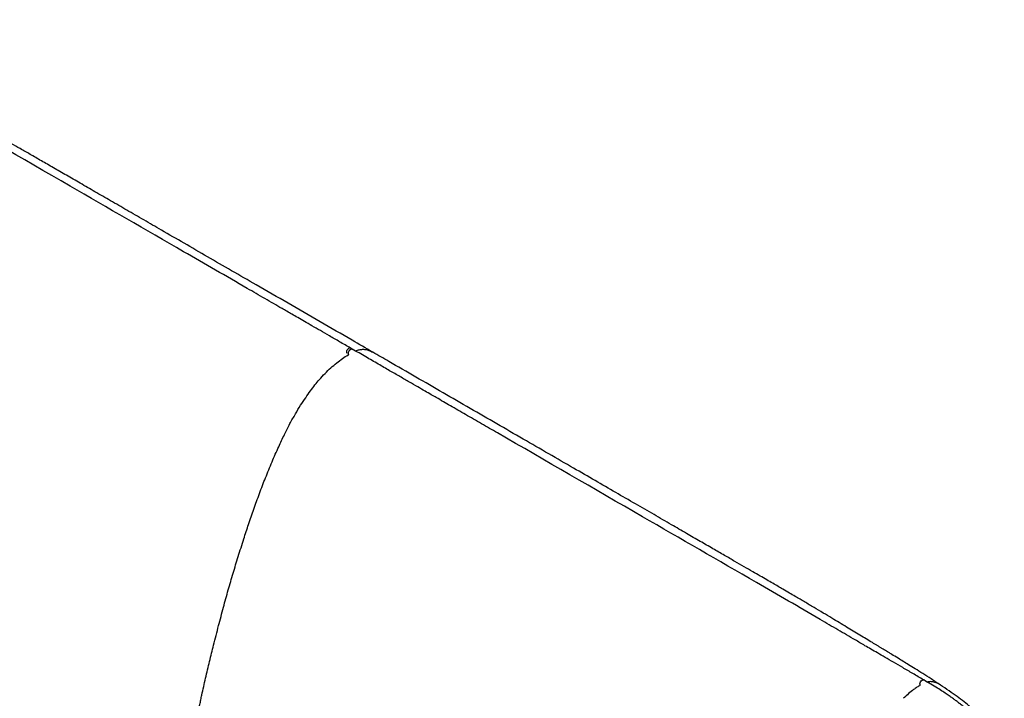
# Paper-space layout '_Isometric' of a CAD drawing. Header units: millimetres. Extents: x -684 to 998, y -334 to 1076.
# Tile 18 of 18: x 148 to 926, y 520 to 1057. Entities that reach past the tile are written whole.
import ezdxf

# ---------------------------------------------------------------- set-up
doc = ezdxf.new("R2010")
doc.units = ezdxf.units.MM

psp = doc.layouts.new('_Isometric')

# ---------------------------------------------------------------- linework, layer by layer
at = {"color": 7, "linetype": 'Continuous', "lineweight": 25}
psp.add_line((410.79, 796.46), (409.38, 797.27), dxfattribs=at)
at = {"color": 7, "linetype": 'Continuous', "lineweight": 25, "flags": 128}
for points in [[(406.7, 793.08), (406.49, 793.38), (406.36, 794.09), (406.49, 794.95), (406.88, 795.83), (407.45, 796.6), (408.13, 797.15), (408.8, 797.38), (409.38, 797.27)], [(408.11, 792.26), (407.91, 792.57), (407.77, 793.27), (407.91, 794.13), (408.29, 795.01), (408.87, 795.79), (409.54, 796.33), (410.22, 796.57), (410.79, 796.46)], [(859.96, 530.78), (859.77, 531.07), (859.64, 531.77), (859.78, 532.62), (860.17, 533.5), (860.75, 534.27), (861.43, 534.82), (862.11, 535.05), (862.68, 534.94), (862.68, 534.94)]]:
    psp.add_lwpolyline(points, dxfattribs=at)
at = {"color": 7, "linetype": 'Continuous', "lineweight": 25}
for points, knots in [([(409.37, 797.28), (406.51, 798.93), (400.99, 802.11), (393.05, 806.7), (385.75, 810.91), (379.11, 814.75), (373.15, 818.19), (367.87, 821.24), (363.25, 823.9), (359.13, 826.28), (352.03, 830.38), (341.6, 836.4), (315.64, 851.39), (264.26, 881.05), (179.43, 930), (107.2, 971.77), (60.68, 998.53), (48.3, 1005.63), (36.41, 1012.43), (27.37, 1017.59), (20.7, 1021.39), (15.82, 1024.17), (10.09, 1027.44), (3.49, 1031.2), (-3.91, 1035.43), (-12.12, 1040.13), (-21.11, 1045.29), (-30.95, 1050.93), (-37.79, 1054.81), (-41.35, 1056.83)], [0, 0, 0, 0, 0.0190821, 0.0367168, 0.052904, 0.0676439, 0.0809364, 0.0925828, 0.1028331, 0.1116899, 0.1199685, 0.1501235, 0.1811578, 0.2928054, 0.4921761, 0.7459173, 0.7738311, 0.8017145, 0.8282965, 0.8529089, 0.8618302, 0.872629, 0.8853391, 0.8999593, 0.9164898, 0.9345855, 0.9545316, 0.9763372, 1, 1, 1, 1]), ([(427.06, 793.96), (421.59, 797.12), (407.68, 805.15), (385.31, 818.06), (360.04, 832.65), (336.74, 846.11), (315.53, 858.35), (296.52, 869.32), (277.99, 880.02), (261.19, 889.72), (246.1, 898.42), (232.71, 906.16), (219.83, 913.58), (207.52, 920.69), (195.88, 927.41), (184.92, 933.73), (174.69, 939.63), (165.14, 945.14), (156.38, 950.19), (148.43, 954.77), (141.25, 958.91), (134.7, 962.69), (128.73, 966.12), (123.3, 969.24), (118.12, 972.23), (113.19, 975.06), (108.51, 977.74), (104.33, 980.14), (100.06, 982.59), (95.75, 985.05), (91.43, 987.51), (87.61, 989.68), (84.11, 991.65), (80.81, 993.51), (74.76, 996.9), (66.1, 1001.72), (57.37, 1006.56), (51.45, 1009.84), (48.07, 1011.71), (44.38, 1013.75), (40.11, 1016.11), (35.41, 1018.71), (30.36, 1021.5), (25.03, 1024.44), (19.18, 1027.66), (12.97, 1031.07), (7.42, 1034.09), (2.42, 1036.81), (-2.31, 1039.37), (-7.92, 1042.38), (-14.45, 1045.85), (-21.87, 1049.74), (-27.15, 1052.43), (-29.92, 1053.85)], [0, 0, 0, 0, 0.03627, 0.092269, 0.148326, 0.20389, 0.246864, 0.288975, 0.329999, 0.369721, 0.400425, 0.430068, 0.458556, 0.485798, 0.51171, 0.535785, 0.558427, 0.579565, 0.599135, 0.616462, 0.632294, 0.646729, 0.659873, 0.671824, 0.682681, 0.694196, 0.704467, 0.713634, 0.721834, 0.7327, 0.742066, 0.750329, 0.757857, 0.764993, 0.771988, 0.797414, 0.82144, 0.828705, 0.835833, 0.843404, 0.85261, 0.863482, 0.873805, 0.885262, 0.897832, 0.911488, 0.92512, 0.933398, 0.943129, 0.95475, 0.968183, 0.983317, 1, 1, 1, 1]), ([(862.68, 534.94), (859.81, 536.63), (854.28, 539.88), (846.31, 544.52), (839, 548.77), (832.34, 552.64), (826.37, 556.11), (821.07, 559.2), (816.45, 561.9), (812.33, 564.31), (805.21, 568.47), (794.76, 574.58), (768.75, 589.76), (717.22, 619.59), (632.12, 668.67), (559.65, 710.52), (513.01, 737.45), (500.6, 744.61), (488.68, 751.49), (479.63, 756.72), (472.95, 760.57), (468.06, 763.39), (462.32, 766.71), (455.71, 770.53), (448.29, 774.81), (440.06, 779.56), (431.05, 784.76), (421.2, 790.45), (414.35, 794.4), (410.79, 796.46)], [0, 0, 0, 0, 0.019101, 0.036747, 0.052938, 0.067675, 0.080963, 0.092607, 0.102857, 0.111715, 0.119992, 0.150144, 0.18118, 0.292833, 0.492201, 0.745945, 0.773857, 0.801739, 0.828322, 0.852938, 0.861855, 0.872649, 0.885357, 0.899979, 0.916514, 0.934617, 0.954565, 0.97636, 1, 1, 1, 1]), ([(413.35, 794.98), (413.64, 795.11), (414.86, 795.66), (417, 796.18), (419.79, 796.38), (422.61, 795.9), (425.07, 795.07), (426.49, 794.23), (427.03, 793.9)], [0, 0, 0, 0, 0.054796, 0.228532, 0.413844, 0.622962, 0.855767, 1, 1, 1, 1]), ([(289.25, 432.54), (289.16, 432.78), (288.7, 433.96), (287.64, 436.07), (286.22, 439.06), (284.94, 442.52), (284.02, 446.56), (283.47, 451.3), (283.28, 456.93), (283.44, 463.64), (283.92, 471.49), (284.75, 480.41), (286.05, 491.13), (287.32, 499.5), (288.37, 505.58), (288.88, 508.4), (289.53, 511.86), (290.26, 515.55), (291.01, 519.27), (292.48, 526.2), (294.75, 536.31), (297.92, 549.46), (301.35, 563.28), (304.98, 577.53), (308.82, 592.09), (312.64, 605.91), (316.54, 619.29), (320.65, 632.73), (324.74, 645.61), (328.83, 658.07), (332.92, 670.03), (337.36, 682.33), (342.16, 694.8), (347.22, 707.17), (352.2, 718.53), (356.93, 728.62), (361.34, 737.26), (365.64, 744.99), (369.8, 751.84), (373.79, 757.91), (377.58, 763.26), (381.19, 768.02), (385.02, 772.68), (389.18, 777.22), (393.77, 781.61), (398.41, 785.52), (402.98, 788.91), (406.21, 791.16), (407.89, 792.11), (408.11, 792.23)], [0, 0, 0, 0, 0.002678, 0.013387, 0.02575, 0.038609, 0.051865, 0.066275, 0.082601, 0.101555, 0.123582, 0.148284, 0.175078, 0.210765, 0.215556, 0.223578, 0.233275, 0.243028, 0.252823, 0.262644, 0.297715, 0.33226, 0.365587, 0.40575, 0.443526, 0.479112, 0.513254, 0.547461, 0.583275, 0.613037, 0.643976, 0.67582, 0.708285, 0.740666, 0.771945, 0.796979, 0.819911, 0.840662, 0.859466, 0.876539, 0.892074, 0.906249, 0.919355, 0.935756, 0.951694, 0.967626, 0.98318, 0.99784, 1, 1, 1, 1]), ([(875.92, 530.9), (873.5, 532.5), (868.89, 535.54), (862.21, 539.81), (856.24, 543.56), (851.06, 546.78), (846.56, 549.55), (842.11, 552.28), (838.3, 554.61), (835.23, 556.47), (833.26, 557.67), (831.49, 558.74), (829.7, 559.83), (827.87, 560.94), (825.99, 562.07), (824.08, 563.23), (819.52, 565.98), (812.04, 570.49), (801.37, 576.92), (791.66, 582.76), (783.11, 587.89), (775.87, 592.21), (769.77, 595.82), (764.78, 598.77), (760.82, 601.09), (756.28, 603.75), (751.78, 606.37), (747.36, 608.94), (743.13, 611.39), (738.41, 614.13), (733.14, 617.19), (727.22, 620.62), (720.58, 624.46), (713.14, 628.77), (704.86, 633.55), (695.71, 638.84), (685.66, 644.65), (674.74, 650.96), (662.56, 657.99), (649.12, 665.76), (634.42, 674.25), (618.89, 683.22), (602.61, 692.61), (584.97, 702.8), (565.99, 713.76), (545.75, 725.45), (525, 737.42), (503.88, 749.62), (482.52, 761.95), (461.08, 774.32), (442.58, 785), (431.25, 791.54), (427.06, 793.96)], [0, 0, 0, 0, 0.0174042, 0.03316, 0.0470973, 0.0590929, 0.0690604, 0.0781341, 0.0896742, 0.0951246, 0.0990921, 0.1030661, 0.1071274, 0.111276, 0.1155116, 0.1198339, 0.1242425, 0.1464061, 0.1704513, 0.1963479, 0.2118943, 0.2280509, 0.2449438, 0.252717, 0.2613785, 0.2713116, 0.28293, 0.2912941, 0.300617, 0.3110211, 0.3226346, 0.3355907, 0.3503058, 0.36671, 0.3849624, 0.4052129, 0.4274655, 0.4516378, 0.4776408, 0.5082449, 0.5408132, 0.5752011, 0.611254, 0.6488075, 0.6922779, 0.7371428, 0.7831282, 0.8299437, 0.8772818, 0.9248173, 0.9722071, 1, 1, 1, 1]), ([(152.14, 505.64), (126.29, 520.57), (100.42, 535.53), (48.62, 565.51), (22.71, 580.53), (-9.79, 599.4), (-16.3, 603.18), (-26.06, 608.85), (-29.32, 610.75), (-35.84, 614.53), (-42.37, 618.33), (-48.86, 622.1), (-55.33, 625.85), (-58.55, 627.72), (-65, 631.45), (-68.22, 633.31), (-74.65, 637.03), (-77.87, 638.88), (-84.3, 642.6), (-87.52, 644.45), (-93.94, 648.15), (-97.14, 650), (-103.52, 653.68), (-106.7, 655.51), (-113.03, 659.14), (-116.17, 660.94), (-122.42, 664.52), (-125.52, 666.28), (-130.11, 668.86), (-131.63, 669.71), (-134.64, 671.39), (-139.12, 673.88), (-144.88, 676.93), (-148.92, 678.84), (-151.54, 680), (-152.82, 680.52), (-154.05, 680.98)], [0, 0, 0, 0, 0.25, 0.25, 0.5, 0.5, 0.5625, 0.5625, 0.59375, 0.59375, 0.625, 0.65625, 0.65625, 0.6875, 0.6875, 0.71875, 0.71875, 0.75, 0.75, 0.78125, 0.78125, 0.8125, 0.8125, 0.84375, 0.84375, 0.875, 0.875, 0.90625, 0.90625, 0.921875, 0.921875, 0.9375, 0.96875, 0.984375, 0.984375, 1, 1, 1, 1]), ([(859.93, 530.76), (859.48, 530.48), (858.61, 529.96), (857.31, 529.1), (856.03, 528.21), (853.84, 526.61), (850.7, 524.12), (848.06, 521.68), (846.71, 520.42)], [0, 0, 0, 0, 0.100922, 0.19382, 0.289426, 0.387642, 0.684322, 1, 1, 1, 1]), ([(918.22, 443.55), (918.44, 445.74), (918.86, 449.85), (919.18, 455.76), (919.25, 460.97), (919.12, 465.48), (918.83, 469.32), (918.44, 472.72), (917.93, 475.95), (917.04, 480.31), (915.44, 485.76), (912.7, 491.97), (909.31, 497.64), (905.88, 502.19), (902.65, 505.85), (899.7, 508.85), (896.69, 511.66), (893.81, 514.12), (891.28, 516.17), (888.99, 517.94), (886.7, 519.64), (884.14, 521.47), (881.15, 523.52), (877.55, 525.89), (873.25, 528.61), (868.21, 531.67), (864.6, 533.8), (862.68, 534.94)], [0, 0, 0, 0, 0.054588, 0.102978, 0.145246, 0.181502, 0.211744, 0.23734, 0.263048, 0.289199, 0.342487, 0.396662, 0.450489, 0.503958, 0.53958, 0.576325, 0.614121, 0.649276, 0.678679, 0.702791, 0.729146, 0.757668, 0.790673, 0.831065, 0.879455, 0.93579, 1, 1, 1, 1]), ([(875.87, 530.81), (875.36, 531.18), (874.32, 531.95), (872.55, 532.71), (870.98, 533.22), (869.47, 533.52), (868.03, 533.61), (866.64, 533.52), (865.81, 533.3), (865.56, 533.23)], [0, 0, 0, 0, 0.178949, 0.370985, 0.550404, 0.645145, 0.79818, 0.938451, 1, 1, 1, 1]), ([(926.23, 448.2), (926.33, 451.04), (926.53, 456.35), (926.3, 464), (925.7, 470.74), (924.75, 476.61), (923.52, 481.64), (922.09, 485.9), (920.55, 489.45), (918.76, 492.83), (916.83, 495.87), (914.96, 498.42), (913.5, 500.24), (912.15, 501.81), (910.28, 503.86), (907.61, 506.55), (903.94, 509.92), (899.55, 513.69), (894.53, 517.7), (888.91, 521.92), (882.67, 526.36), (878.23, 529.35), (875.91, 530.91)], [0, 0, 0, 0, 0.0784888, 0.1471404, 0.206514, 0.2575304, 0.3013383, 0.339159, 0.3721926, 0.4013206, 0.4405587, 0.4707531, 0.4914901, 0.5106906, 0.533949, 0.5748032, 0.6254743, 0.685724, 0.7531098, 0.8277825, 0.9100082, 1, 1, 1, 1])]:
    psp.add_open_spline(points, degree=3, knots=knots, dxfattribs=at)

doc.saveas('drawing.dxf')
